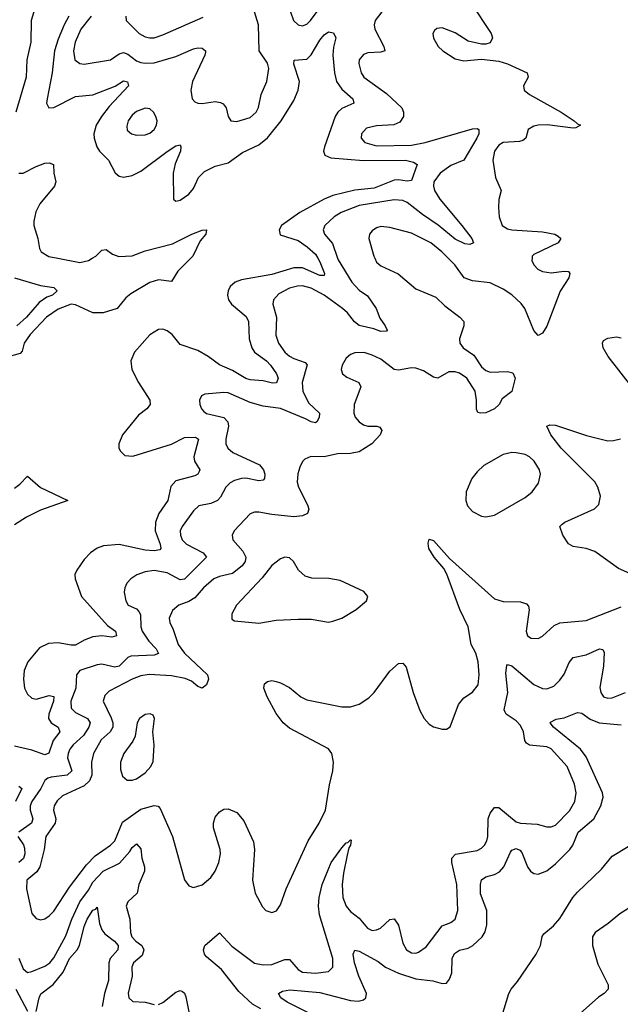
# Model space of a CAD drawing. Header units: inches. Extents: x 1550315 to 1685896, y 510706 to 640504.
# Tile 166 of 256: x 1643274 to 1646027, y 516580 to 521093. Entities that reach past the tile are written whole.
import ezdxf

# ---------------------------------------------------------------- set-up
doc = ezdxf.new("R2010")
doc.units = ezdxf.units.IN
doc.header["$MEASUREMENT"] = 0
doc.layers.add('B6541', color=7, linetype='Continuous')
doc.layers.add('B6542', color=7, linetype='Continuous')

msp = doc.modelspace()

# ---------------------------------------------------------------- linework, layer by layer
at = {"layer": 'B6541', "color": 5}
for points, elevation in [([(1644058.1, 520000), (1643999.7, 519940.3), (1643970, 519894), (1643910, 519900.9), (1643870, 519889.4), (1643783.2, 519836.8), (1643761.3, 519818.7), (1643720.2, 519770), (1643657.4, 519750), (1643610, 519749.7), (1643530, 519786.7), (1643510, 519789.1), (1643450, 519767.3), (1643396.5, 519730), (1643321.9, 519650), (1643295.1, 519610), (1643286.3, 519573.7), (1643276.7, 519563.3), (1643210, 519545)], 280), ([(1644640.8, 520000), (1644650, 519984.2), (1644671.3, 519930), (1644670, 519921.2), (1644650, 519920.8), (1644570, 519956.1), (1644530, 519956.4), (1644430, 519924.8), (1644290, 519901.1), (1644261.5, 519890), (1644238.4, 519870), (1644229.4, 519850), (1644227.3, 519830), (1644231.9, 519810), (1644245.6, 519790), (1644312.6, 519732.6), (1644323.2, 519710), (1644325.3, 519630), (1644337.4, 519590), (1644350, 519569.5), (1644405.3, 519530), (1644423.1, 519510), (1644450.9, 519470), (1644458.9, 519450), (1644451.5, 519428.5), (1644432.3, 519427.7), (1644390, 519438.8), (1644330, 519442), (1644310, 519448.3), (1644250, 519485.6), (1644190, 519511.6), (1644138.3, 519550), (1644090, 519576.9), (1644010, 519604.4), (1643972.7, 519650), (1643950, 519667.1), (1643930, 519675.3), (1643910, 519674), (1643870, 519648.8), (1643800.9, 519570), (1643784.2, 519530), (1643788.9, 519490), (1643818, 519430), (1643871.3, 519350), (1643872.9, 519330), (1643856.5, 519310), (1643819.4, 519280.6), (1643745.8, 519190), (1643728.2, 519150), (1643729.1, 519130), (1643735.5, 519115.5), (1643756.5, 519096.5), (1643792.3, 519092.3), (1643970, 519148.3), (1644030, 519178.2), (1644080.4, 519180.4), (1644094.4, 519170), (1644072.8, 519090), (1644075.4, 519070), (1644099.1, 519030), (1644097, 519023), (1644090.3, 519010), (1644076.7, 519003.3), (1643990, 518979.9), (1643966.5, 518953.5), (1643953, 518890), (1643911.9, 518830), (1643896.8, 518790), (1643894.9, 518750), (1643917.7, 518690), (1643921.7, 518670), (1643916.1, 518663.9), (1643890, 518658.2), (1643850, 518661.7), (1643730, 518688.5), (1643658.5, 518681.5), (1643630, 518670.9), (1643599.5, 518650), (1643570, 518618.9), (1643535.6, 518570), (1643527.6, 518550), (1643528.9, 518530), (1643558, 518450), (1643677, 518317), (1643713.4, 518290), (1643717.4, 518270), (1643696.1, 518263.9), (1643650, 518268.8), (1643610, 518264.5), (1643570.2, 518250), (1643530, 518227.2), (1643510, 518226.5), (1643450, 518237.5), (1643406.4, 518233.6), (1643365.2, 518214.8), (1643312, 518150), (1643295.5, 518110), (1643291.3, 518070), (1643296.8, 518030), (1643310, 518001.6), (1643330, 517983.3), (1643350, 517979.4), (1643410, 517995.5), (1643430.6, 517990.6), (1643428.9, 517970), (1643408.4, 517910), (1643406.3, 517890), (1643418.4, 517870), (1643450.9, 517850), (1643458.5, 517830), (1643428.4, 517790), (1643408.5, 517731.5), (1643390, 517723.4), (1643330, 517745.7), (1643250, 517763)], 320), ([(1644730.9, 520000), (1644733.2, 519993.2), (1644797, 519890), (1644830, 519854.3), (1644867.4, 519827.4), (1644908.3, 519770), (1644925.4, 519725.4), (1644948.8, 519690), (1644957.6, 519670), (1644954.8, 519665.2), (1644930, 519663.8), (1644897, 519677), (1644830, 519692.4), (1644808.8, 519708.8), (1644776.2, 519750), (1644753.1, 519770), (1644669.3, 519830), (1644610, 519863.2), (1644570, 519873.4), (1644547.5, 519872.5), (1644510, 519862.6), (1644462.5, 519837.5), (1644437.5, 519810), (1644434.2, 519790), (1644451.3, 519730), (1644447.8, 519647.8), (1644460.9, 519610), (1644490, 519569.4), (1644510, 519550.9), (1644530, 519540.1), (1644582.7, 519522.7), (1644590.9, 519510.9), (1644569.1, 519430), (1644571.1, 519391.1), (1644597.9, 519337.9), (1644648.5, 519290), (1644647, 519270), (1644636.4, 519250), (1644630, 519245.4), (1644610, 519249.8), (1644584.5, 519264.5), (1644470, 519311.3), (1644390, 519321.4), (1644330, 519338.2), (1644230, 519383.5), (1644210, 519385.3), (1644123.1, 519376.9), (1644107.3, 519370), (1644098.4, 519350), (1644099.5, 519330), (1644107.2, 519310), (1644118.2, 519298.2), (1644130, 519288.5), (1644209.6, 519269.6), (1644228.5, 519250), (1644231.4, 519230), (1644218.2, 519170), (1644218.8, 519150), (1644227.9, 519130), (1644250.3, 519110), (1644373.3, 519053.3), (1644390.9, 519030), (1644397.1, 519010), (1644396.2, 518990), (1644390, 518982.7), (1644370, 518979.1), (1644310, 518991.4), (1644290, 518990.4), (1644259.2, 518980.8), (1644238.8, 518970), (1644218.2, 518950), (1644194.7, 518905.3), (1644180.3, 518890), (1644150, 518876.5), (1644094.5, 518865.5), (1644070, 518842.4), (1644018.6, 518770), (1644010.2, 518750), (1644011.1, 518730), (1644019.3, 518710), (1644038.5, 518690), (1644114.3, 518650), (1644130.3, 518630), (1644030, 518529.2), (1644010, 518526.1), (1643950, 518557.4), (1643890, 518568.2), (1643850, 518562), (1643810.9, 518549.1), (1643783.1, 518530), (1643766, 518510), (1643755.6, 518490), (1643752.8, 518470), (1643760.8, 518430), (1643772, 518410), (1643810, 518392.7), (1643820.6, 518380.6), (1643827.2, 518367.2), (1643828.7, 518310), (1643834.8, 518290), (1643865.4, 518245.4), (1643899.3, 518210), (1643910, 518188.3), (1643890, 518181), (1643784.3, 518175.7), (1643770, 518169.9), (1643730, 518130.5), (1643710, 518125.3), (1643650, 518139.9), (1643630, 518137), (1643550.4, 518110), (1643535.2, 518090), (1643531, 518030), (1643509.1, 517970), (1643510, 517937.1), (1643530, 517917.3), (1643585, 517890), (1643596.8, 517870), (1643590.6, 517850), (1643567.4, 517812.6), (1643519.8, 517770), (1643504, 517750), (1643495.7, 517730), (1643494.1, 517710), (1643513, 517650), (1643491.5, 517630), (1643417.9, 517622.1), (1643402.9, 517617.1), (1643390, 517606), (1643371.1, 517568.9), (1643329.5, 517510.5), (1643322.3, 517490), (1643321.5, 517470), (1643334, 517430), (1643327.9, 517410), (1643270.2, 517370)], 340), ([(1644901.8, 520000), (1644910, 519982.3), (1644930, 519965.8), (1645008.3, 519928.3), (1645090, 519860.2), (1645181.4, 519821.4), (1645222.3, 519782.3), (1645291.7, 519730), (1645309.1, 519710), (1645310.2, 519690.2), (1645289, 519631), (1645291.9, 519610), (1645307.3, 519590), (1645355, 519555), (1645390, 519502.6), (1645410, 519485.7), (1645430, 519478), (1645510, 519481.6), (1645534.6, 519474.6), (1645544.9, 519450), (1645530, 519388.7), (1645484.9, 519355.1), (1645470.8, 519330), (1645450.8, 519310), (1645410, 519292), (1645386, 519290), (1645373.2, 519293.2), (1645367.6, 519307.6), (1645367.8, 519350), (1645361.6, 519390), (1645323.1, 519450), (1645290, 519473.3), (1645270, 519479.1), (1645240.7, 519479.3), (1645190, 519449.8), (1645170, 519455.5), (1645124.4, 519484.4), (1645090, 519496), (1645070, 519497.1), (1645010, 519487.5), (1644990, 519490.5), (1644930, 519537.5), (1644890, 519556.3), (1644852.7, 519567.3), (1644810, 519566.4), (1644790, 519558.5), (1644770, 519542.4), (1644751.5, 519510), (1644748.1, 519490), (1644753.4, 519470), (1644774.2, 519454.2), (1644828.7, 519430), (1644838.2, 519410), (1644807, 519330), (1644805, 519290), (1644811.9, 519271.9), (1644830.3, 519250), (1644850, 519236.9), (1644870, 519231), (1644910.8, 519230.8), (1644925.4, 519225.4), (1644934.4, 519210), (1644926.2, 519190), (1644888.3, 519150), (1644830, 519113.3), (1644790, 519104.4), (1644730, 519103.9), (1644670, 519089.1), (1644609.2, 519090.8), (1644581.2, 519078.8), (1644570, 519067.6), (1644557.4, 519042.6), (1644548.7, 519011.3), (1644546.2, 518973.8), (1644551.9, 518950), (1644593, 518870), (1644599.3, 518850), (1644592.9, 518830), (1644570, 518819.5), (1644530, 518815.4), (1644430, 518824.9), (1644370, 518835.9), (1644350, 518836.1), (1644330, 518828.6), (1644257.8, 518750), (1644247.4, 518730), (1644250.3, 518710), (1644297.5, 518657.5), (1644310, 518630.3), (1644307.9, 518610), (1644294.1, 518590), (1644250, 518554.9), (1644190, 518540.9), (1644164.7, 518530), (1644117.1, 518490), (1644076.7, 518443.3), (1644050, 518426.9), (1644003.1, 518410), (1643974.5, 518385.5), (1643959.2, 518350), (1643961.6, 518330), (1643977.7, 518297.7), (1643999.8, 518230), (1644029.5, 518190), (1644134.4, 518090), (1644139.7, 518070), (1644130, 518045.4), (1644110, 518029.7), (1644090, 518037.7), (1644061.5, 518061.5), (1644033.3, 518073.3), (1643970, 518085.2), (1643867.4, 518092.6), (1643830, 518085.6), (1643790, 518071.1), (1643685, 518015), (1643664.7, 517995.3), (1643656.8, 517970), (1643693.8, 517893.8), (1643701.3, 517870), (1643701.3, 517850), (1643689.5, 517830), (1643647.1, 517792.9), (1643612.3, 517730), (1643603.1, 517690), (1643604.2, 517630), (1643594.8, 517605.2), (1643570, 517581.1), (1643470, 517535.9), (1643446.5, 517513.5), (1643432.2, 517490), (1643428.9, 517470), (1643440.5, 517430), (1643437.5, 517410), (1643394.4, 517350), (1643387, 517290), (1643366.5, 517210), (1643352.2, 517187.8), (1643306.8, 517150), (1643305, 517110), (1643330, 516996.4), (1643350, 516973.4), (1643370, 516967), (1643390, 516971.8), (1643410, 516985.3), (1643430, 517007.6), (1643502.1, 517117.9), (1643580.3, 517219.7), (1643619.5, 517260.5), (1643690, 517309.5), (1643709.9, 517330.1), (1643744.9, 517415.1), (1643830, 517475.3), (1643890, 517492.2), (1643909, 517489), (1643917.3, 517477.3), (1643973.8, 517350), (1644030, 517151), (1644050, 517122.8), (1644070, 517116.3), (1644110, 517128.2), (1644150, 517161.6), (1644170, 517190.5), (1644186.4, 517230), (1644194.2, 517270), (1644193.3, 517290), (1644162.4, 517390), (1644162, 517410), (1644170, 517438), (1644190, 517463.1), (1644210, 517474.9), (1644230, 517476.5), (1644270, 517459.5), (1644301, 517421), (1644345, 517325), (1644350.2, 517290), (1644341.2, 517150), (1644352.9, 517090), (1644386.6, 517026.6), (1644403, 517010), (1644430, 517001.3), (1644450.9, 517009.1), (1644470, 517036.3), (1644495, 517110), (1644597, 517330), (1644646.2, 517410), (1644675.3, 517470), (1644694.2, 517585.8), (1644709.7, 517650.3), (1644712.4, 517690), (1644704, 517730), (1644690, 517751), (1644510, 517846.8), (1644481.5, 517870), (1644450, 517913), (1644408.8, 517990), (1644393.3, 518030), (1644396, 518050), (1644410, 518060.5), (1644430, 518063.8), (1644450, 518060.4), (1644470, 518054.4), (1644510, 518031.8), (1644563.1, 517990), (1644590, 517975.8), (1644750, 517944.5), (1644790, 517943.6), (1644830, 517956), (1644874.5, 517985.5), (1644898, 518010), (1644970, 518107.7), (1645010, 518142), (1645030, 518144), (1645044.9, 518124.9), (1645077.8, 518010), (1645107.6, 517927.6), (1645127.2, 517890), (1645150, 517864.4), (1645170, 517852.4), (1645210, 517841.6), (1645230, 517842), (1645247.3, 517852.7), (1645284.7, 517955.3), (1645310, 517984.9), (1645350, 518010.4), (1645375.2, 518044.8), (1645379.8, 518090), (1645375, 518150), (1645364.6, 518190), (1645342.9, 518230), (1645329.1, 518310), (1645291.9, 518390), (1645231.9, 518551.9), (1645218, 518578), (1645173.6, 518630), (1645149.6, 518670), (1645146, 518694), (1645150, 518712), (1645170, 518706), (1645243.5, 518623.5), (1645450, 518439.2), (1645490, 518426.5), (1645570, 518425.8), (1645596.7, 518416.7), (1645605.4, 518405.4), (1645609, 518389), (1645595.6, 518290), (1645602, 518270), (1645618.6, 518258.6), (1645650, 518257.6), (1645670, 518268.5), (1645723.4, 518316.6), (1645750, 518329.3), (1645870, 518340.2), (1646030, 518402.7)], 360), ([(1643448.4, 520000), (1643550, 519980.2), (1643590, 519990.2), (1643606.8, 520000)], 280), ([(1645622.1, 520000), (1645621.1, 519990), (1645630.4, 519970), (1645648.7, 519950), (1645670, 519939.6), (1645710, 519932.8), (1645770, 519941.3), (1645790, 519938.8), (1645795.5, 519930), (1645790.3, 519910), (1645751.7, 519848.3), (1645690, 519689.3), (1645670, 519656), (1645650, 519645.2), (1645630, 519669.3), (1645589.8, 519770), (1645572.5, 519792.5), (1645530, 519832.5), (1645490, 519858.4), (1645430, 519887.6), (1645350, 519895.7), (1645310.6, 519910.6), (1645267.8, 519970), (1645238.3, 520000)], 360), ([(1643250.2, 519910.2), (1643370, 519875.3), (1643430, 519865.5), (1643445.5, 519850), (1643424.9, 519830), (1643398.9, 519821.1), (1643362.8, 519797.2), (1643305, 519730), (1643261.5, 519690)], 260), ([(1646079.5, 519410), (1645970.8, 519550), (1645948.5, 519590), (1645944.7, 519610), (1645950, 519622.8), (1645970, 519634), (1646010, 519639.5), (1646030, 519634.4)], 360), ([(1646070, 518554.5), (1646017.9, 518577.9), (1645910, 518656.5), (1645870, 518669.8), (1645810, 518678.5), (1645790, 518691.3), (1645763.1, 518730), (1645749.7, 518770), (1645759.5, 518780.5), (1645772, 518790), (1645907.9, 518852.1), (1645928.7, 518871.3), (1645935.8, 518910), (1645924, 518950), (1645910, 518974.8), (1645756.1, 519130), (1645707.9, 519190), (1645689.6, 519230.4), (1645703.1, 519236.9), (1645730, 519235.2), (1645871.8, 519188.2), (1645970, 519163.5), (1645995.8, 519164.2), (1646027.9, 519172.1)], 360), ([(1643250, 518945.8), (1643275.1, 518964.9), (1643310, 519001.3), (1643370, 518949.3), (1643494.9, 518890), (1643370, 518844.9), (1643306.1, 518813.9), (1643250, 518777.9)], 280), ([(1644379.2, 516559.2), (1644341.1, 516581.1), (1644278.6, 516638.6), (1644199.6, 516739.6), (1644130, 516797.7), (1644120.8, 516810), (1644116.1, 516830), (1644123.1, 516850), (1644190, 516908.2), (1644246.4, 516846.4), (1644350, 516769.4), (1644390, 516761.8), (1644430, 516762.9), (1644490, 516785), (1644510, 516785.2), (1644550, 516740.6), (1644570, 516727.9), (1644630, 516722.5), (1644690, 516731.4), (1644709.8, 516750.2), (1644709.2, 516790), (1644647.6, 516990), (1644643.2, 517030), (1644646.1, 517070), (1644660.5, 517130), (1644702, 517230), (1644750, 517298), (1644770, 517320.7), (1644778.6, 517321.4), (1644790, 517334.8), (1644793, 517333), (1644790.4, 517310.4), (1644782.8, 517297.2), (1644775.4, 517264.6), (1644758.1, 517181.9), (1644752.4, 517130), (1644755.8, 517070), (1644770, 517030.3), (1644790, 517005.2), (1644830, 516974.7), (1644868.1, 516930), (1644890, 516919.3), (1644910, 516921), (1644928, 516930), (1644970, 516969.2), (1644990, 516972.8), (1645010, 516942.4), (1645030, 516860.4), (1645047.5, 516830), (1645070, 516816.8), (1645090, 516814.5), (1645101.3, 516818.7), (1645136.3, 516843.7), (1645210, 516940.2), (1645250, 516955), (1645270.6, 516970), (1645282.8, 517010), (1645277.9, 517130), (1645254.7, 517230), (1645254, 517250), (1645271.1, 517268.9), (1645370, 517284.8), (1645390, 517295.5), (1645404.5, 517310), (1645415, 517330), (1645419.1, 517350), (1645420.5, 517430), (1645430, 517456), (1645450, 517482.4), (1645470, 517483.2), (1645550, 517417.4), (1645570, 517410.7), (1645645.8, 517405.8), (1645690, 517393.8), (1645710, 517394.2), (1645730, 517401.8), (1645793.1, 517466.9), (1645818, 517510), (1645824.1, 517550), (1645816.8, 517590), (1645782.6, 517670), (1645710, 517752), (1645690, 517761.1), (1645610, 517768.4), (1645597.5, 517777.5), (1645589.3, 517789.3), (1645582.3, 517830), (1645570, 517857.6), (1645550, 517879.4), (1645503.5, 517910), (1645498.8, 517918.8), (1645495, 517930), (1645511.3, 518010), (1645502.3, 518097.7), (1645506.6, 518133.4), (1645510, 518138.4), (1645530, 518132.2), (1645630, 518046), (1645670, 518027.5), (1645690, 518026.4), (1645721.3, 518038.7), (1645750, 518066.5), (1645770, 518094.3), (1645792.9, 518147.1), (1645809.9, 518170.1), (1645870, 518182.1), (1645932, 518210), (1645946.7, 518206.7), (1645952.8, 518192.8), (1645950.1, 518130.1), (1645932.3, 518032.3), (1645937.4, 518010), (1645950.1, 517990.1), (1645970, 517983.5), (1645990, 517984.5), (1646050.2, 518010.2)], 340), ([(1644610, 516535.8), (1644500.5, 516590), (1644471.4, 516610), (1644460.8, 516630), (1644478.8, 516641.2), (1644512.6, 516647.4), (1644650, 516633.9), (1644790, 516598), (1644824.8, 516595.2), (1644850, 516601.2), (1644861, 516610), (1644863.4, 516630), (1644828.9, 516708.9), (1644808.1, 516770), (1644802, 516810), (1644810, 516828.7), (1644830, 516824.3), (1644916.9, 516776.9), (1644950.2, 516750), (1645010, 516723.3), (1645090, 516697.1), (1645168, 516688), (1645210, 516675.3), (1645230, 516677.6), (1645244, 516696), (1645254.8, 516725.2), (1645256.4, 516790), (1645266.5, 516813.5), (1645290, 516828), (1645330, 516837.9), (1645350.3, 516849.7), (1645392.9, 516890), (1645407.6, 516912.4), (1645414.6, 516945.4), (1645415.6, 517010), (1645386.7, 517086.7), (1645385.8, 517130), (1645390, 517151.1), (1645410, 517164), (1645450, 517174.6), (1645473, 517187), (1645492.7, 517210), (1645523, 517277), (1645530, 517286.4), (1645550, 517294.3), (1645566.9, 517286.9), (1645575.8, 517275.8), (1645600.7, 517210), (1645614.4, 517190), (1645630, 517179.4), (1645650, 517177.5), (1645690, 517192.1), (1645730, 517224.8), (1645796, 517290), (1645809.6, 517310.4), (1645833.4, 517370), (1645905.2, 517430), (1645937.8, 517490), (1645948.3, 517530), (1645945.8, 517550), (1645870, 517715.2), (1645845, 517750), (1645720.7, 517850), (1645704.7, 517870), (1645706.7, 517873.3), (1645733.1, 517886.9), (1645770, 517893.4), (1645830, 517917.6), (1645850, 517914.7), (1645887.9, 517887.9), (1645930, 517870.1), (1646030, 517861.8)], 320), ([(1643270, 517580.9), (1643283.8, 517570), (1643255.7, 517510)], 320), ([(1643265.4, 517350), (1643291.8, 517311.8), (1643296.1, 517296.1), (1643297.3, 517270), (1643291.6, 517248.4), (1643269.7, 517230.3)], 340), ([(1645472.8, 516490), (1645515.7, 516630), (1645525.8, 516650), (1645554.9, 516685.1), (1645641.6, 516810), (1645661.3, 516850), (1645669.3, 516890.7), (1645676.1, 516903.9), (1645720.4, 516939.6), (1645750, 516973.9), (1645809.7, 517070.3), (1645830, 517095), (1645940.8, 517199.2), (1645990, 517259.8), (1646121.1, 517338.9)], 280), ([(1643270, 516792), (1643290, 516743.2), (1643310, 516726.9), (1643330, 516731), (1643390, 516755.1), (1643411.9, 516770), (1643430, 516793), (1643485.9, 516894.1), (1643513.4, 516970), (1643550.3, 517050), (1643590, 517103.4), (1643610, 517139.5), (1643657, 517190), (1643732.3, 517227.7), (1643779.2, 517280.8), (1643790, 517299.6), (1643810, 517315.6), (1643830, 517293.4), (1643834.6, 517250), (1643846.8, 517210), (1643845.8, 517190), (1643819.8, 517130), (1643812.8, 517090), (1643769.1, 517050), (1643762.2, 517030), (1643779.3, 516970), (1643781.3, 516910), (1643788, 516890), (1643806.3, 516870), (1643834.2, 516850), (1643842.6, 516830), (1643835.3, 516804.7), (1643795.8, 516770), (1643788.4, 516750), (1643790.1, 516710), (1643771.2, 516631.2), (1643773.8, 516610), (1643793.5, 516593.5), (1643850, 516590.1), (1643890, 516579.8)], 340), ([(1643350, 516547.1), (1643363.7, 516610), (1643371.9, 516628.1), (1643428.2, 516671.8), (1643473, 516727), (1643503.2, 516790), (1643537.4, 516830), (1643548, 516850), (1643570, 516937.3), (1643583.3, 516970), (1643610, 517012), (1643623.5, 517016.5), (1643630, 517025.5), (1643639.9, 516950), (1643650, 516922), (1643664.1, 516904.1), (1643708.4, 516870), (1643725.7, 516850), (1643724.2, 516830), (1643688.9, 516791.1), (1643682.1, 516770), (1643681.7, 516690), (1643662.5, 516630), (1643652.8, 516570)], 320), ([(1646090, 517037), (1646024.6, 516995.4), (1645970.9, 516950), (1645910.9, 516909.1), (1645899.6, 516890), (1645899.2, 516850), (1645923.8, 516763.8), (1645971.8, 516670), (1645971.3, 516650), (1645953.1, 516630), (1645927.2, 516612.8), (1645842.3, 516537.7)], 280), ([(1643256.8, 516650), (1643310, 516549.3)], 320), ([(1643910, 516579.8), (1643930, 516588.5), (1643990, 516636.6), (1644010, 516643.8), (1644019.7, 516639.7), (1644030, 516631.7), (1644035.3, 516615.3), (1644051.7, 516530)], 340)]:
    msp.add_lwpolyline(points, dxfattribs=dict(at, elevation=elevation))
at = {"layer": 'B6541', "color": 5, "elevation": 380}
for points in [[(1645529.7, 519109.7), (1645490, 519099.8), (1645402, 519050), (1645370, 519021.1), (1645345.8, 518990), (1645320.7, 518930), (1645319.1, 518890), (1645325.7, 518865.7), (1645350, 518839.5), (1645390, 518818.4), (1645410, 518814.4), (1645450, 518821.6), (1645590, 518902.8), (1645622, 518930), (1645651.5, 518968.5), (1645661.1, 519010), (1645656.9, 519030), (1645632.6, 519070), (1645609.8, 519089.8), (1645590, 519099.7), (1645550, 519108.7)], [(1644490, 518629.6), (1644470, 518622.9), (1644430, 518591.6), (1644385.4, 518534.6), (1644268, 518410), (1644246.8, 518370), (1644246, 518346), (1644258, 518338), (1644370, 518327.7), (1644450, 518341.6), (1644550, 518346.4), (1644610, 518346.4), (1644690, 518332.4), (1644710, 518335.8), (1644750, 518350.4), (1644816, 518390), (1644864, 518430), (1644869, 518450), (1644852.1, 518472.1), (1644742.4, 518522.4), (1644691.5, 518531.5), (1644613.1, 518533.1), (1644582, 518542), (1644552.3, 518570), (1644529.3, 518610), (1644510, 518626.6)], [(1643872, 517912), (1643850, 517909.3), (1643823, 517890), (1643813, 517870), (1643803.6, 517810), (1643792.9, 517787.1), (1643751.7, 517730), (1643736.9, 517690), (1643736.5, 517656.5), (1643746, 517626), (1643767.5, 517607.5), (1643790, 517607.4), (1643810, 517613.7), (1643850, 517642), (1643874.7, 517670), (1643886.1, 517693.9), (1643891.2, 517768.8), (1643885.1, 517830), (1643892, 517890), (1643885.2, 517905.2)]]:
    msp.add_lwpolyline(points, close=True, dxfattribs=at)
at = {"layer": 'B6542', "color": 5}
for points, elevation in [([(1645341.6, 521170), (1645434.4, 521030), (1645441.6, 521010), (1645430, 520986.6), (1645410, 520980.7), (1645390, 520981.6), (1645330, 520994.7), (1645270, 521033.5), (1645210, 521055.6), (1645186.6, 521053.4), (1645175.5, 521044.5), (1645168.2, 521030), (1645170.7, 521009.3), (1645192.2, 520970), (1645212.7, 520950), (1645270, 520914.4), (1645310, 520904.9), (1645390, 520913), (1645470, 520903.6), (1645510, 520891.5), (1645599.3, 520850), (1645604.9, 520830), (1645582.4, 520790), (1645585.5, 520770), (1645610.4, 520750), (1645755.3, 520670), (1645815.5, 520630), (1645830, 520615.5), (1645844.7, 520610), (1645822.5, 520597.5), (1645810, 520595.6), (1645691.7, 520611.7), (1645650, 520610.5), (1645630, 520605), (1645605, 520590), (1645593.6, 520550), (1645579.8, 520540.2), (1645565, 520535), (1645490, 520530.6), (1645470, 520518.2), (1645450.2, 520490), (1645442, 520450), (1645455.3, 520370), (1645481.1, 520310), (1645470.3, 520269.7), (1645468, 520232), (1645471.2, 520190), (1645485.4, 520150), (1645510, 520135), (1645529.7, 520130.3), (1645670, 520121.1), (1645726, 520110), (1645741.7, 520101.7), (1645754, 520090), (1645742, 520070), (1645630, 520017.6), (1645623.1, 520010), (1645622.1, 520000)], 360), ([(1643338.6, 521130), (1643326.8, 521090), (1643325.9, 520990), (1643306.7, 520910), (1643303.9, 520830), (1643256.8, 520670)], 280), ([(1643602.5, 521110), (1643554.4, 521050), (1643528.6, 520990), (1643521, 520950), (1643526.7, 520910), (1643550, 520892.1), (1643570, 520890.2), (1643690, 520909.5), (1643730, 520936.8), (1643750, 520942.6), (1643770, 520935), (1643810, 520905.4), (1643830, 520897.3), (1643850, 520893.6), (1643890, 520895.7), (1643990, 520924.3), (1644070, 520959.8), (1644090, 520964.3), (1644110, 520962.8), (1644125.7, 520950), (1644125.1, 520945.1), (1644122.2, 520930), (1644065.7, 520810), (1644057.8, 520770), (1644064.9, 520730), (1644076.7, 520716.7), (1644090.2, 520710.2), (1644110, 520709.4), (1644170, 520719), (1644194.3, 520714.3), (1644207.1, 520707.1), (1644220.8, 520690), (1644230.3, 520650.3), (1644242, 520630), (1644270, 520626), (1644330, 520645.6), (1644358.2, 520670), (1644369.1, 520690.9), (1644380.6, 520750), (1644407.2, 520810), (1644416.5, 520870), (1644410, 520894.3), (1644371.5, 520950), (1644368.3, 521070), (1644350.6, 521130)], 340), ([(1644515, 521130), (1644528.6, 521090), (1644550, 521069.2), (1644570, 521065.4), (1644590, 521073.6), (1644606.4, 521090), (1644651.1, 521150)], 340), ([(1644934.4, 521130), (1644903.6, 521090), (1644898.4, 521070), (1644901.2, 521050), (1644943.6, 520970), (1644947.3, 520950), (1644930, 520944.5), (1644870, 520941.6), (1644850, 520933.6), (1644830.2, 520910), (1644827.8, 520892.2), (1644838.4, 520850), (1644851.3, 520830), (1644954.5, 520754.5), (1645026, 520690), (1645033.8, 520670), (1645032.4, 520650), (1645016, 520624), (1644989.3, 520610.7), (1644910, 520607.1), (1644864.2, 520595.8), (1644840.8, 520570), (1644839.6, 520550), (1644856.5, 520530), (1644910, 520514.5), (1645070, 520518.4), (1645132.8, 520530), (1645350, 520593.1), (1645370, 520594.7), (1645377.6, 520590), (1645377.7, 520570), (1645369.4, 520550), (1645310.1, 520449.9), (1645250, 520424.3), (1645200.4, 520390), (1645172.5, 520350), (1645170.1, 520330), (1645175.1, 520310), (1645199.1, 520270), (1645300.1, 520150), (1645346.2, 520090), (1645353.4, 520070), (1645336.6, 520063.4), (1645313.6, 520066.4), (1645270, 520087.6), (1645192.3, 520152.3), (1645120.2, 520200.2), (1645050, 520254.8), (1645030, 520264.1), (1644990, 520267.1), (1644830, 520242.2), (1644748, 520210), (1644715.2, 520190), (1644672.3, 520150), (1644665, 520130), (1644671.3, 520110), (1644707.9, 520067.9), (1644730.9, 520000)], 340), ([(1643499.7, 521110), (1643477.4, 521070), (1643450, 521003.8), (1643433.9, 520950), (1643423.5, 520850), (1643399.5, 520730), (1643397.8, 520710), (1643407.2, 520690), (1643430, 520690.2), (1643530, 520740.8), (1643610, 520749.2), (1643711.3, 520788.7), (1643750, 520812.9), (1643768.4, 520808.4), (1643772.6, 520790), (1643683.8, 520696.2), (1643648.6, 520650), (1643625, 520610), (1643614.7, 520570), (1643615.9, 520550), (1643627.9, 520510), (1643640.5, 520490), (1643680.5, 520450), (1643711.5, 520391.5), (1643730, 520375.8), (1643750, 520371.1), (1643790, 520379.8), (1643830, 520399.5), (1643950, 520489.4), (1643990, 520515), (1644010, 520519.1), (1644013.4, 520510), (1644010.9, 520490), (1643987.2, 520432.8), (1643977.8, 520390), (1643979.1, 520270), (1643990, 520261.6), (1644010, 520266.3), (1644050, 520293.4), (1644070, 520319.3), (1644093.8, 520370), (1644121.9, 520398.1), (1644170, 520422.3), (1644230, 520437), (1644295.2, 520484.8), (1644370, 520520.1), (1644410, 520551.5), (1644473, 520630), (1644530, 520723.2), (1644549.9, 520770.1), (1644556.7, 520810), (1644531, 520889), (1644531.5, 520908.5), (1644590, 520912.9), (1644610, 520931.8), (1644650, 520999), (1644670, 521024.2), (1644690, 521037.2), (1644712.5, 521032.5), (1644723.5, 521010), (1644712.9, 520967.1), (1644709.7, 520930), (1644716.2, 520850), (1644725.7, 520810), (1644750, 520774.6), (1644800.2, 520730), (1644805.7, 520710), (1644750, 520685.7), (1644731.9, 520670), (1644719.4, 520650), (1644671.3, 520510), (1644667.2, 520490), (1644672.1, 520472.1), (1644699.6, 520459.6), (1644850, 520447.7), (1645042.8, 520450), (1645079.6, 520439.6), (1645095.6, 520430), (1645070, 520356.9), (1645050, 520353.8), (1645010, 520359.9), (1644990, 520357.2), (1644898.1, 520321.9), (1644810, 520311.7), (1644710, 520287.7), (1644670, 520270.7), (1644558.5, 520210), (1644473.8, 520150), (1644463.6, 520130), (1644467.7, 520107.7), (1644550, 520081.1), (1644592.3, 520052.3), (1644630, 520018.5), (1644640.8, 520000)], 320), ([(1643760.9, 521110), (1643762, 521090), (1643822, 521030), (1643850, 521015), (1643870.1, 521010.1), (1643890, 521010.1), (1643930, 521024.3), (1644114.9, 521105.1)], 360), ([(1643270, 520389.6), (1643290, 520390.6), (1643350, 520420.9), (1643390, 520435.2), (1643410, 520437.6), (1643429.1, 520429.1), (1643430.8, 520390), (1643439.3, 520350), (1643433.7, 520330), (1643366.6, 520250), (1643348, 520212), (1643339.4, 520170), (1643339.3, 520150), (1643357.7, 520090), (1643364.9, 520044.9), (1643372.9, 520030), (1643407.9, 520007.9), (1643448.4, 520000)], 280), ([(1643606.8, 520000), (1643623.9, 520010), (1643650, 520036.5), (1643670, 520039.6), (1643699.1, 520019.1), (1643728.7, 520008.7), (1643790, 520011.6), (1643850, 520033.2), (1643974.3, 520065.7), (1644062.6, 520110), (1644110, 520128), (1644130.8, 520130), (1644128, 520110), (1644100.9, 520079.1), (1644067.9, 520010), (1644058.1, 520000)], 280), ([(1645238.3, 520000), (1645208.9, 520030), (1645158, 520070), (1645070, 520114.9), (1644970, 520141.6), (1644930, 520145), (1644910, 520139.3), (1644890, 520126.3), (1644877.8, 520110), (1644874, 520090), (1644897.1, 520010), (1644901.8, 520000)], 360)]:
    msp.add_lwpolyline(points, dxfattribs=dict(at, elevation=elevation))
at = {"layer": 'B6542', "color": 5, "elevation": 340}
msp.add_lwpolyline([(1643850, 520688.4), (1643810, 520673.1), (1643790, 520655.4), (1643771.7, 520630), (1643765.4, 520605.4), (1643767.3, 520587.3), (1643787.3, 520570), (1643810, 520563.6), (1643850, 520565.2), (1643870, 520572.9), (1643891, 520590), (1643901.1, 520610), (1643903.5, 520630), (1643898.9, 520650), (1643887.8, 520670), (1643870, 520685.1)], close=True, dxfattribs=at)

doc.saveas('drawing.dxf')
